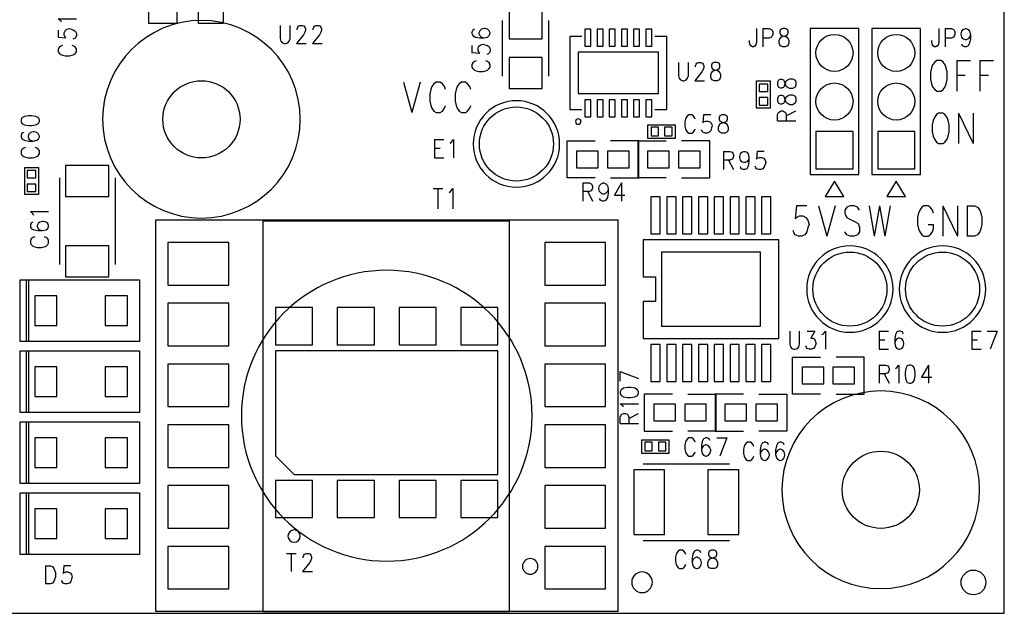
# Model space of a CAD drawing. Extents: x 2 to 38, y 4.3 to 27.6.
# Tile 5 of 25: x 16.6 to 23.3, y 10.6 to 14.6. Entities that reach past the tile are written whole.
import ezdxf

# ---------------------------------------------------------------- set-up
doc = ezdxf.new("R2010")
doc.units = 0
doc.layers.get('0').update_dxf_attribs({"linetype": 'CONTINUOUS'})
doc.layers.add('assy_t', color=3, linetype='CONTINUOUS')

# ---------------------------------------------------------------- blocks, each defined once
blk = doc.blocks.new('D16')
blk.add_circle((0, 0), 0.0847)
blk = doc.blocks.new('D18')
blk.add_lwpolyline([(-0.02539, -0.02963), (0.02539, -0.02963), (0.02539, 0.02963), (-0.02539, 0.02963)], close=True)
blk = doc.blocks.new('D19')
blk.add_lwpolyline([(-0.02963, -0.02539), (0.02963, -0.02539), (0.02963, 0.02539), (-0.02963, 0.02539)], close=True)
blk = doc.blocks.new('D384')
blk.add_circle((0, 0), 0.127)
blk = doc.blocks.new('D21')
blk.add_lwpolyline([(-0.12697, -0.12697), (0.12697, -0.12697), (0.12697, 0.12697), (-0.12697, 0.12697)], close=True)
blk = doc.blocks.new('D24')
blk.add_circle((0, 0), 0.2539)
blk = doc.blocks.new('D25')
blk.add_circle((0, 0), 0.2645)
blk = doc.blocks.new('D26')
blk.add_lwpolyline([(-0.11216, -0.10581), (0.11216, -0.10581), (0.11216, 0.10581), (-0.11216, 0.10581)], close=True)
blk = doc.blocks.new('D27')
blk.add_lwpolyline([(-0.07407, -0.05714), (0.07407, -0.05714), (0.07407, 0.05714), (-0.07407, 0.05714)], close=True)
blk = doc.blocks.new('D28')
blk.add_lwpolyline([(-0.14813, -0.10581), (0.14813, -0.10581), (0.14813, 0.10581), (-0.14813, 0.10581)], close=True)
blk = doc.blocks.new('D29')
blk.add_lwpolyline([(-0.10581, -0.2222), (0.10581, -0.2222), (0.10581, 0.2222), (-0.10581, 0.2222)], close=True)
blk = doc.blocks.new('D37')
blk.add_lwpolyline([(-0.03174, -0.12697), (0.03174, -0.12697), (0.03174, 0.12697), (-0.03174, 0.12697)], close=True)
blk = doc.blocks.new('D38')
blk.add_lwpolyline([(-0.33858, -0.25394), (0.33858, -0.25394), (0.33858, 0.25394), (-0.33858, 0.25394)], close=True)
blk = doc.blocks.new('D48')
blk.add_lwpolyline([(-0.02083, -0.05832), (0.02083, -0.05832), (0.02083, 0.05832), (-0.02083, 0.05832)], close=True)
blk = doc.blocks.new('D49')
blk.add_lwpolyline([(-0.27493, -0.14163), (0.27493, -0.14163), (0.27493, 0.14163), (-0.27493, 0.14163)], close=True)
blk = doc.blocks.new('D52')
blk.add_lwpolyline([(-0.07581, -0.10164), (0.07581, -0.10164), (0.07581, 0.10164), (-0.07581, 0.10164)], close=True)
blk = doc.blocks.new('D53')
blk.add_lwpolyline([(-0.20828, -0.1458), (0.20828, -0.1458), (0.20828, 0.1458), (-0.20828, 0.1458)], close=True)

msp = doc.modelspace()

# ---------------------------------------------------------------- linework, layer by layer
at = {"layer": 'assy_t', "color": 3}
for points in [[(10.713162, 10.575483), (23.304282, 10.575483), (23.304282, 24.330483), (10.713162, 24.330483), (10.713162, 10.575483)], [(17.950422, 14.617323), (17.781122, 14.617323), (17.781122, 14.701983), (17.632982, 14.701983), (17.632982, 14.617323), (17.442542, 14.617323), (17.442542, 16.267923), (17.950422, 16.267923), (17.950422, 14.617323)], [(16.844062, 14.625983), (16.838102, 14.635603), (16.820262, 14.650043), (16.945242, 14.650043)], [(16.820262, 14.573083), (16.820262, 14.524983), (16.873822, 14.520183), (16.867862, 14.524983), (16.861922, 14.539423), (16.861922, 14.553843), (16.867862, 14.568283), (16.879782, 14.577903), (16.897622, 14.582703), (16.909522, 14.577903), (16.927382, 14.573083), (16.939282, 14.563463), (16.945242, 14.549043), (16.945242, 14.534603), (16.939282, 14.520183), (16.933342, 14.515363), (16.921442, 14.510563)], [(18.341902, 14.604763), (18.341902, 14.515483), (18.346702, 14.497643), (18.356322, 14.485743)], [(18.394802, 14.485743), (18.404422, 14.497643), (18.409242, 14.515483), (18.409242, 14.604763)], [(18.457322, 14.575003), (18.457322, 14.580963), (18.462142, 14.592863), (18.466942, 14.598823), (18.476562, 14.604763), (18.495802, 14.604763), (18.505422, 14.598823), (18.510242, 14.592863), (18.515042, 14.580963), (18.515042, 14.569063), (18.510242, 14.557163), (18.500622, 14.539303), (18.452522, 14.479783), (18.519842, 14.479783)], [(18.567942, 14.575003), (18.567942, 14.580963), (18.572762, 14.592863), (18.577562, 14.598823), (18.587182, 14.604763), (18.606422, 14.604763), (18.616042, 14.598823), (18.620842, 14.592863), (18.625662, 14.580963), (18.625662, 14.569063), (18.620842, 14.557163), (18.611222, 14.539303), (18.563142, 14.479783), (18.630462, 14.479783)], [(19.673762, 14.577903), (19.661862, 14.573083), (19.655902, 14.558663), (19.655902, 14.549043), (19.661862, 14.534603), (19.679702, 14.524983), (19.709462, 14.520183), (19.739222, 14.520183), (19.763022, 14.524983), (19.774942, 14.534603), (19.780882, 14.549043), (19.780882, 14.553843), (19.774942, 14.568283), (19.763022, 14.577903), (19.745182, 14.582703), (19.739222, 14.582703), (19.721362, 14.577903), (19.709462, 14.568283), (19.703522, 14.553843), (19.703522, 14.549043), (19.709462, 14.534603), (19.721362, 14.524983), (19.739222, 14.520183)], [(19.865542, 14.257583), (19.865542, 14.638503)], [(20.182962, 14.257583), (20.182962, 14.638503)], [(21.606542, 14.583603), (21.606542, 14.488383), (21.601742, 14.470523), (21.596922, 14.464563), (21.587302, 14.458623)], [(21.649842, 14.583603), (21.649842, 14.458623)], [(21.649842, 14.583603), (21.693122, 14.583603), (21.707542, 14.577663), (21.712362, 14.571703), (21.717162, 14.559803), (21.717162, 14.541943), (21.712362, 14.530043), (21.707542, 14.524083), (21.693122, 14.518143), (21.649842, 14.518143)], [(21.784502, 14.583603), (21.770062, 14.577663), (21.765262, 14.565743), (21.765262, 14.553843), (21.770062, 14.541943), (21.779682, 14.535983), (21.798922, 14.530043), (21.813362, 14.524083), (21.822982, 14.512183), (21.827782, 14.500283), (21.827782, 14.482423), (21.822982, 14.470523), (21.818162, 14.464563), (21.803742, 14.458623), (21.784502, 14.458623), (21.770062, 14.464563), (21.765262, 14.470523), (21.760442, 14.482423), (21.760442, 14.500283), (21.765262, 14.512183), (21.774882, 14.524083), (21.789302, 14.530043), (21.808542, 14.535983), (21.818162, 14.541943), (21.822982, 14.553843), (21.822982, 14.565743), (21.818162, 14.577663), (21.803742, 14.583603), (21.784502, 14.583603)], [(21.973762, 14.582843), (21.973762, 13.583083), (22.307022, 13.583083), (22.307022, 14.582843), (21.973762, 14.582843)], [(22.397002, 14.582843), (22.397002, 13.583083), (22.730262, 13.583083), (22.730262, 14.582843), (22.397002, 14.582843)], [(22.855082, 14.583603), (22.855082, 14.488383), (22.850262, 14.470523), (22.845462, 14.464563), (22.835842, 14.458623), (22.826222, 14.458623), (22.816602, 14.464563), (22.811802, 14.470523), (22.806982, 14.488383), (22.806982, 14.500283)], [(22.898362, 14.583603), (22.898362, 14.458623)], [(22.898362, 14.583603), (22.941642, 14.583603), (22.956082, 14.577663), (22.960882, 14.571703), (22.965702, 14.559803), (22.965702, 14.541943), (22.960882, 14.530043), (22.956082, 14.524083), (22.941642, 14.518143), (22.898362, 14.518143)], [(23.071502, 14.541943), (23.066702, 14.524083), (23.057082, 14.512183), (23.042642, 14.506243), (23.037842, 14.506243), (23.023402, 14.512183), (23.013782, 14.524083), (23.008982, 14.541943), (23.008982, 14.547903), (23.013782, 14.565743), (23.023402, 14.577663), (23.037842, 14.583603), (23.042642, 14.583603), (23.057082, 14.577663), (23.066702, 14.565743), (23.071502, 14.541943), (23.071502, 14.512183), (23.066702, 14.482423), (23.057082, 14.464563), (23.042642, 14.458623), (23.033022, 14.458623), (23.018602, 14.464563), (23.013782, 14.476483)], [(20.409142, 14.528683), (20.325842, 14.528683), (20.325842, 14.028803), (20.409142, 14.028803)], [(20.909022, 14.028803), (20.992342, 14.028803), (20.992342, 14.528683), (20.909022, 14.528683)], [(16.850022, 14.467283), (16.838102, 14.462463), (16.826202, 14.452843), (16.820262, 14.443223), (16.820262, 14.423983), (16.826202, 14.414383)], [(16.939282, 14.414383), (16.945242, 14.423983), (16.945242, 14.443223), (16.939282, 14.452843), (16.927382, 14.462463), (16.915482, 14.467283)], [(18.356322, 14.485743), (18.370762, 14.479783), (18.380382, 14.479783), (18.394802, 14.485743)], [(19.655902, 14.467283), (19.655902, 14.419183), (19.709462, 14.414383)], [(19.709462, 14.414383), (19.703522, 14.419183), (19.697562, 14.433603), (19.697562, 14.448043), (19.703522, 14.462463), (19.715422, 14.472083), (19.733282, 14.476903), (19.745182, 14.472083), (19.763022, 14.467283), (19.774942, 14.457663), (19.780882, 14.443223), (19.780882, 14.428803), (19.774942, 14.414383)], [(21.587302, 14.458623), (21.577702, 14.458623), (21.568082, 14.464563), (21.563262, 14.470523), (21.558462, 14.488383), (21.558462, 14.500283)], [(16.826202, 14.414383), (16.838102, 14.404763), (16.850022, 14.399943), (16.867862, 14.395143), (16.897622, 14.395143), (16.915482, 14.399943), (16.927382, 14.404763), (16.939282, 14.414383)], [(19.774942, 14.414383), (19.768982, 14.409563), (19.757082, 14.404763)], [(19.685662, 14.361463), (19.673762, 14.356663), (19.661862, 14.347043), (19.655902, 14.337423), (19.655902, 14.318183), (19.661862, 14.308563), (19.673762, 14.298943), (19.685662, 14.294143), (19.703522, 14.289323), (19.733282, 14.289323), (19.751122, 14.294143), (19.763022, 14.298943), (19.774942, 14.308563), (19.780882, 14.318183), (19.780882, 14.337423), (19.774942, 14.347043), (19.763022, 14.356663), (19.751122, 14.361463)], [(21.071742, 14.350823), (21.071742, 14.261563), (21.076542, 14.243703), (21.086162, 14.231803), (21.100602, 14.225843), (21.110222, 14.225843), (21.124642, 14.231803), (21.134262, 14.243703), (21.139082, 14.261563), (21.139082, 14.350823)], [(21.187162, 14.321063), (21.187162, 14.327023), (21.191982, 14.338923), (21.196782, 14.344883), (21.206402, 14.350823), (21.225642, 14.350823), (21.235262, 14.344883), (21.240062, 14.338923), (21.244882, 14.327023), (21.244882, 14.315123), (21.240062, 14.303223), (21.230442, 14.285363), (21.182362, 14.225843), (21.249682, 14.225843)], [(21.317022, 14.350823), (21.302602, 14.344883), (21.297782, 14.332983), (21.297782, 14.321063), (21.302602, 14.309163), (21.312222, 14.303223), (21.331442, 14.297263), (21.345882, 14.291303), (21.355502, 14.279403), (21.360302, 14.267503), (21.360302, 14.249643), (21.355502, 14.237743), (21.350682, 14.231803), (21.336262, 14.225843), (21.317022, 14.225843), (21.302602, 14.231803), (21.297782, 14.237743), (21.292982, 14.249643), (21.292982, 14.267503), (21.297782, 14.279403), (21.307402, 14.291303), (21.321822, 14.297263), (21.341062, 14.303223), (21.350682, 14.309163), (21.355502, 14.321063), (21.355502, 14.332983), (21.350682, 14.344883), (21.336262, 14.350823), (21.317022, 14.350823)], [(22.841622, 14.363063), (22.827182, 14.353143), (22.812762, 14.333303), (22.805542, 14.313463), (22.798322, 14.283703), (22.798322, 14.234103), (22.805542, 14.204343), (22.812762, 14.184503), (22.827182, 14.164683)], [(22.884902, 14.164683), (22.899322, 14.184503), (22.906542, 14.204343), (22.913762, 14.234103), (22.913762, 14.283703), (22.906542, 14.313463), (22.899322, 14.333303), (22.884902, 14.353143), (22.870462, 14.363063), (22.841622, 14.363063)], [(22.978682, 14.363063), (22.978682, 14.154763)], [(22.978682, 14.363063), (23.072462, 14.363063)], [(23.137402, 14.363063), (23.137402, 14.154763)], [(23.137402, 14.363063), (23.231182, 14.363063)], [(21.750902, 14.196023), (21.756842, 14.181603), (21.768742, 14.176783), (21.780642, 14.176783), (21.792562, 14.181603), (21.798502, 14.191223), (21.804462, 14.210443), (21.810402, 14.224883), (21.822322, 14.234503), (21.834222, 14.239303), (21.852062, 14.239303), (21.863982, 14.234503), (21.869922, 14.229683), (21.875882, 14.215263), (21.875882, 14.196023), (21.869922, 14.181603), (21.863982, 14.176783), (21.852062, 14.171983), (21.834222, 14.171983), (21.822322, 14.176783), (21.810402, 14.186403), (21.804462, 14.200843), (21.798502, 14.220063), (21.792562, 14.229683), (21.780642, 14.234503), (21.768742, 14.234503), (21.756842, 14.229683), (21.750902, 14.215263), (21.750902, 14.196023)], [(22.978682, 14.263863), (23.036402, 14.263863)], [(23.137402, 14.263863), (23.195102, 14.263863)], [(19.186442, 14.214923), (19.244162, 14.006623)], [(19.301862, 14.214923), (19.244162, 14.006623)], [(19.475002, 14.165343), (19.467802, 14.185183), (19.453362, 14.205003), (19.438942, 14.214923), (19.410082, 14.214923), (19.395642, 14.205003), (19.381222, 14.185183), (19.374002, 14.165343), (19.366802, 14.135583), (19.366802, 14.085983), (19.374002, 14.056223), (19.381222, 14.036383), (19.395642, 14.016543), (19.410082, 14.006623), (19.438942, 14.006623), (19.453362, 14.016543), (19.467802, 14.036383), (19.475002, 14.056223)], [(19.648142, 14.165343), (19.640942, 14.185183), (19.626502, 14.205003), (19.612082, 14.214923), (19.583222, 14.214923), (19.568782, 14.205003), (19.554362, 14.185183), (19.547142, 14.165343), (19.539942, 14.135583), (19.539942, 14.085983), (19.547142, 14.056223), (19.554362, 14.036383), (19.568782, 14.016543), (19.583222, 14.006623), (19.612082, 14.006623), (19.626502, 14.016543), (19.640942, 14.036383), (19.648142, 14.056223)], [(21.607122, 14.037503), (21.607122, 14.223723), (21.700242, 14.223723), (21.700242, 14.037503), (21.607122, 14.037503)], [(21.750902, 14.085403), (21.756842, 14.070983), (21.768742, 14.066163), (21.780642, 14.066163), (21.792562, 14.070983), (21.798502, 14.080603), (21.804462, 14.099843), (21.810402, 14.114263), (21.822322, 14.123883), (21.834222, 14.128683), (21.852062, 14.128683), (21.863982, 14.123883), (21.869922, 14.119083), (21.875882, 14.104643), (21.875882, 14.085403), (21.869922, 14.070983), (21.863982, 14.066163), (21.852062, 14.061363), (21.834222, 14.061363), (21.822322, 14.066163), (21.810402, 14.075783), (21.804462, 14.090223), (21.798502, 14.109463), (21.792562, 14.119083), (21.780642, 14.123883), (21.768742, 14.123883), (21.756842, 14.119083), (21.750902, 14.104643), (21.750902, 14.085403)], [(22.827182, 14.164683), (22.841622, 14.154763), (22.870462, 14.154763), (22.884902, 14.164683)], [(16.566322, 13.946903), (16.572262, 13.932463), (16.590122, 13.922843), (16.619882, 13.918043), (16.637742, 13.918043), (16.667502, 13.922843), (16.685342, 13.932463), (16.691302, 13.946903), (16.691302, 13.956523), (16.685342, 13.970943), (16.667502, 13.980563), (16.637742, 13.985363), (16.619882, 13.985363), (16.590122, 13.980563), (16.572262, 13.970943), (16.566322, 13.956523), (16.566322, 13.946903)], [(21.186202, 13.961323), (21.181402, 13.973223), (21.171782, 13.985123), (21.162162, 13.991083), (21.142922, 13.991083), (21.133302, 13.985123), (21.123682, 13.973223), (21.118882, 13.961323), (21.114062, 13.943463), (21.114062, 13.913703), (21.118882, 13.895863), (21.123682, 13.883943), (21.133302, 13.872043), (21.142922, 13.866103), (21.162162, 13.866103), (21.171782, 13.872043), (21.181402, 13.883943), (21.186202, 13.895863)], [(21.292022, 13.991083), (21.243922, 13.991083), (21.239102, 13.937523), (21.243922, 13.943463), (21.258342, 13.949423), (21.272782, 13.949423), (21.287202, 13.943463), (21.296822, 13.931563), (21.301622, 13.913703), (21.296822, 13.901803), (21.292022, 13.883943), (21.282402, 13.872043), (21.267962, 13.866103), (21.253542, 13.866103), (21.239102, 13.872043), (21.234302, 13.878003), (21.229482, 13.889903)], [(21.368962, 13.991083), (21.354542, 13.985123), (21.349722, 13.973223), (21.349722, 13.961323), (21.354542, 13.949423), (21.364162, 13.943463), (21.383382, 13.937523), (21.397822, 13.931563), (21.407442, 13.919663), (21.412242, 13.907763), (21.412242, 13.889903), (21.407442, 13.878003), (21.402622, 13.872043), (21.388202, 13.866103), (21.368962, 13.866103), (21.354542, 13.872043), (21.349722, 13.878003), (21.344922, 13.889903), (21.344922, 13.907763), (21.349722, 13.919663), (21.359342, 13.931563), (21.373782, 13.937523), (21.393002, 13.943463), (21.402622, 13.949423), (21.407442, 13.961323), (21.407442, 13.973223), (21.402622, 13.985123), (21.388202, 13.991083), (21.368962, 13.991083)], [(21.750902, 13.950743), (21.750902, 13.994023), (21.756842, 14.008463), (21.762802, 14.013263), (21.774702, 14.018083), (21.786602, 14.018083), (21.798502, 14.013263), (21.804462, 14.008463), (21.810402, 13.994023), (21.810402, 13.950743)], [(21.810402, 13.984403), (21.875882, 14.018083)], [(22.853882, 14.003323), (22.839442, 13.993403), (22.825022, 13.973563), (22.817802, 13.953723), (22.810602, 13.923963), (22.810602, 13.874363), (22.817802, 13.844603), (22.825022, 13.824763), (22.839442, 13.804923), (22.853882, 13.795003), (22.882742, 13.795003), (22.897162, 13.804923), (22.911582, 13.824763), (22.918802, 13.844603), (22.926022, 13.874363), (22.926022, 13.923963), (22.918802, 13.953723), (22.911582, 13.973563), (22.897162, 13.993403), (22.882742, 14.003323), (22.853882, 14.003323)], [(22.990942, 14.003323), (22.990942, 13.795003)], [(22.990942, 14.003323), (23.091942, 13.795003)], [(23.091942, 14.003323), (23.091942, 13.795003)], [(21.048462, 13.830123), (20.862242, 13.830123), (20.862242, 13.923243), (21.048462, 13.923243), (21.048462, 13.830123)], [(21.750902, 13.950743), (21.875882, 13.950743)], [(16.584182, 13.869943), (16.572262, 13.865143), (16.566322, 13.850703), (16.566322, 13.841083), (16.572262, 13.826663), (16.590122, 13.817043), (16.619882, 13.812223), (16.649642, 13.812223), (16.673442, 13.817043), (16.685342, 13.826663), (16.691302, 13.841083), (16.691302, 13.845903), (16.685342, 13.860323), (16.673442, 13.869943), (16.655602, 13.874763), (16.649642, 13.874763), (16.631782, 13.869943), (16.619882, 13.860323), (16.613922, 13.845903), (16.613922, 13.841083), (16.619882, 13.826663), (16.631782, 13.817043), (16.649642, 13.812223)], [(16.596082, 13.768943), (16.584182, 13.764143), (16.572262, 13.754523), (16.566322, 13.744903), (16.566322, 13.725663), (16.572262, 13.716043), (16.584182, 13.706423), (16.596082, 13.701623), (16.613922, 13.696803), (16.643682, 13.696803), (16.661542, 13.701623), (16.673442, 13.706423), (16.685342, 13.716043), (16.691302, 13.725663), (16.691302, 13.744903), (16.685342, 13.754523), (16.673442, 13.764143), (16.661542, 13.768943)], [(19.399982, 13.821783), (19.399982, 13.696803)], [(19.399982, 13.821783), (19.462502, 13.821783)], [(19.505782, 13.797983), (19.515402, 13.803943), (19.529842, 13.821783), (19.529842, 13.696803)], [(20.500382, 13.559263), (20.307802, 13.559263), (20.307802, 13.813203), (20.500382, 13.813203)], [(20.606182, 13.559263), (20.798762, 13.559263), (20.798762, 13.813203), (20.606182, 13.813203)], [(20.987102, 13.559263), (20.794522, 13.559263), (20.794522, 13.813203), (20.987102, 13.813203)], [(21.092902, 13.559263), (21.285462, 13.559263), (21.285462, 13.813203), (21.092902, 13.813203)], [(19.399982, 13.762283), (19.438462, 13.762283)], [(21.380702, 13.741383), (21.380702, 13.616383)], [(21.380702, 13.741383), (21.423982, 13.741383), (21.438402, 13.735423), (21.443222, 13.729483)], [(21.443222, 13.729483), (21.448022, 13.717563), (21.448022, 13.705663), (21.443222, 13.693763), (21.438402, 13.687803), (21.423982, 13.681863), (21.380702, 13.681863)], [(21.553842, 13.699723), (21.549022, 13.681863), (21.539402, 13.669963), (21.524982, 13.664003), (21.520182, 13.664003), (21.505742, 13.669963), (21.496122, 13.681863), (21.491322, 13.699723), (21.491322, 13.705663), (21.496122, 13.723523), (21.505742, 13.735423), (21.520182, 13.741383), (21.524982, 13.741383), (21.539402, 13.735423), (21.549022, 13.723523), (21.553842, 13.699723), (21.553842, 13.669963), (21.549022, 13.640203), (21.539402, 13.622343), (21.524982, 13.616383), (21.515362, 13.616383), (21.500942, 13.622343), (21.496122, 13.634243)], [(21.659642, 13.741383), (21.611542, 13.741383), (21.606742, 13.687803), (21.611542, 13.693763), (21.625982, 13.699723), (21.640402, 13.699723), (21.654842, 13.693763), (21.664462, 13.681863), (21.669262, 13.664003), (21.664462, 13.652103), (21.659642, 13.634243), (21.650022, 13.622343), (21.635602, 13.616383), (21.621162, 13.616383), (21.606742, 13.622343), (21.601942, 13.628303), (21.597122, 13.640203)], [(16.591842, 13.444983), (16.591842, 13.631203), (16.684962, 13.631203), (16.684962, 13.444983), (16.591842, 13.444983)], [(19.399982, 13.696803), (19.462502, 13.696803)], [(21.414362, 13.681863), (21.448022, 13.616383)], [(16.828862, 13.559263), (16.828862, 12.966723)], [(17.209762, 13.559263), (17.209762, 12.966723)], [(20.415742, 13.525523), (20.415742, 13.400543)], [(20.415742, 13.525523), (20.459022, 13.525523), (20.473442, 13.519583), (20.478262, 13.513623), (20.483062, 13.501723), (20.483062, 13.489823), (20.478262, 13.477923), (20.473442, 13.471963), (20.459022, 13.466003), (20.415742, 13.466003)], [(20.588882, 13.483863), (20.584062, 13.466003), (20.574442, 13.454103), (20.560022, 13.448163), (20.555202, 13.448163), (20.540782, 13.454103), (20.531162, 13.466003), (20.526342, 13.483863), (20.526342, 13.489823), (20.531162, 13.507683), (20.540782, 13.519583), (20.555202, 13.525523), (20.560022, 13.525523), (20.574442, 13.519583), (20.584062, 13.507683), (20.588882, 13.483863), (20.588882, 13.454103), (20.584062, 13.424343), (20.574442, 13.406503), (20.560022, 13.400543), (20.550402, 13.400543), (20.535962, 13.406503), (20.531162, 13.418403)], [(20.680242, 13.525523), (20.632162, 13.442203), (20.704302, 13.442203)], [(20.680242, 13.525523), (20.680242, 13.400543)], [(22.140402, 13.538103), (22.076922, 13.432283), (22.203882, 13.432283), (22.140402, 13.538103)], [(22.563622, 13.538103), (22.500142, 13.432283), (22.627122, 13.432283), (22.563622, 13.538103)], [(19.389402, 13.486503), (19.456722, 13.486503)], [(19.423062, 13.486503), (19.423062, 13.347643)], [(19.500022, 13.460063), (19.509642, 13.466683), (19.524062, 13.486503), (19.524062, 13.347643)], [(20.449402, 13.466003), (20.483062, 13.400543)], [(21.951382, 13.368463), (21.879242, 13.368463), (21.872022, 13.279203), (21.879242, 13.289123), (21.900882, 13.299043), (21.922522, 13.299043), (21.944182, 13.289123), (21.958602, 13.269283), (21.965822, 13.239523), (21.958602, 13.219683), (21.951382, 13.189923), (21.936962, 13.170083), (21.915322, 13.160163), (21.893682, 13.160163), (21.872022, 13.170083), (21.864822, 13.180003), (21.857602, 13.199843)], [(22.030742, 13.368463), (22.088462, 13.160163)], [(22.146162, 13.368463), (22.088462, 13.160163)], [(22.312102, 13.338703), (22.297662, 13.358543), (22.276022, 13.368463), (22.247162, 13.368463), (22.225522, 13.358543), (22.211102, 13.338703), (22.211102, 13.318863)], [(22.377022, 13.368463), (22.413102, 13.160163)], [(22.449162, 13.368463), (22.413102, 13.160163)], [(22.449162, 13.368463), (22.485242, 13.160163)], [(22.521302, 13.368463), (22.485242, 13.160163)], [(22.818282, 13.318863), (22.811082, 13.338703), (22.796642, 13.358543), (22.782222, 13.368463), (22.753362, 13.368463), (22.738942, 13.358543), (22.724502, 13.338703), (22.717282, 13.318863)], [(22.883222, 13.368463), (22.883222, 13.160163)], [(22.883222, 13.368463), (22.984222, 13.160163)], [(22.984222, 13.368463), (22.984222, 13.160163)], [(23.049142, 13.368463), (23.049142, 13.160163)], [(23.049142, 13.368463), (23.099642, 13.368463), (23.121282, 13.358543), (23.135702, 13.338703), (23.142922, 13.318863)], [(16.653602, 13.304363), (16.647662, 13.313983), (16.629802, 13.328403), (16.754782, 13.328403)], [(22.211102, 13.318863), (22.218302, 13.299043), (22.225522, 13.289123), (22.239962, 13.279203), (22.283242, 13.259363), (22.297662, 13.249443), (22.304882, 13.239523), (22.312102, 13.219683), (22.312102, 13.189923), (22.297662, 13.170083), (22.276022, 13.160163), (22.247162, 13.160163), (22.225522, 13.170083), (22.211102, 13.189923)], [(22.717282, 13.318863), (22.710082, 13.289123), (22.710082, 13.239523), (22.717282, 13.209763), (22.724502, 13.189923), (22.738942, 13.170083), (22.753362, 13.160163), (22.782222, 13.160163), (22.796642, 13.170083), (22.811082, 13.189923), (22.818282, 13.209763), (22.818282, 13.239523)], [(23.142922, 13.318863), (23.150142, 13.289123), (23.150142, 13.239523), (23.142922, 13.209763), (23.135702, 13.189923), (23.121282, 13.170083), (23.099642, 13.160163), (23.049142, 13.160163)], [(16.647662, 13.256263), (16.635762, 13.251443), (16.629802, 13.237023), (16.629802, 13.227403), (16.635762, 13.212983), (16.653602, 13.203363), (16.683362, 13.198543), (16.713122, 13.198543), (16.736942, 13.203363), (16.748842, 13.212983), (16.754782, 13.227403), (16.754782, 13.232203), (16.748842, 13.246643), (16.736942, 13.256263), (16.719082, 13.261063), (16.713122, 13.261063), (16.695262, 13.256263), (16.683362, 13.246643), (16.677422, 13.232203), (16.677422, 13.227403), (16.683362, 13.212983), (16.695262, 13.203363), (16.713122, 13.198543)], [(17.489022, 10.588483), (17.489022, 13.271163), (20.654922, 13.271163), (20.654922, 10.588483), (17.489022, 10.588483)], [(19.913442, 10.588483), (19.913442, 13.262823), (18.222182, 13.262823), (18.222182, 10.588483), (19.913442, 10.588483)], [(22.782222, 13.239523), (22.818282, 13.239523)], [(16.659562, 13.155263), (16.647662, 13.150443), (16.635762, 13.140843), (16.629802, 13.131223), (16.629802, 13.111983), (16.635762, 13.102363), (16.647662, 13.092743), (16.659562, 13.087923), (16.677422, 13.083123), (16.707182, 13.083123), (16.725022, 13.087923), (16.736942, 13.092743), (16.748842, 13.102363), (16.754782, 13.111983), (16.754782, 13.131223), (16.748842, 13.140843), (16.736942, 13.150443), (16.725022, 13.155263)], [(20.828382, 12.458863), (21.759482, 12.458863), (21.759482, 13.136023), (20.828382, 13.136023), (20.828382, 12.882083), (20.913022, 12.882083), (20.913022, 12.712803), (20.828382, 12.712803), (20.828382, 12.458863)], [(16.560422, 12.437703), (16.560422, 12.860923), (17.376882, 12.860923), (17.376882, 12.437703), (16.560422, 12.437703)], [(16.602742, 12.437703), (16.602742, 12.860923)], [(16.619402, 12.437703), (16.619402, 12.860923)], [(21.833562, 12.509783), (21.833562, 12.420503), (21.838362, 12.402643), (21.847982, 12.390743), (21.862402, 12.384783), (21.872022, 12.384783), (21.886462, 12.390743), (21.896082, 12.402643), (21.900882, 12.420503), (21.900882, 12.509783)], [(21.953782, 12.509783), (22.006702, 12.509783), (21.977842, 12.462163), (21.992262, 12.462163), (22.001882, 12.456203), (22.006702, 12.450263), (22.011502, 12.432403), (22.011502, 12.420503), (22.006702, 12.402643), (21.997082, 12.390743), (21.982642, 12.384783), (21.968222, 12.384783), (21.953782, 12.390743), (21.948982, 12.396683)], [(22.054782, 12.485963), (22.064402, 12.491923), (22.078842, 12.509783), (22.078842, 12.384783)], [(22.447242, 12.509783), (22.447242, 12.384783)], [(22.447242, 12.509783), (22.509762, 12.509783)], [(22.610762, 12.491923), (22.605942, 12.503823), (22.591522, 12.509783), (22.581902, 12.509783), (22.567482, 12.503823), (22.557862, 12.485963), (22.553042, 12.456203), (22.553042, 12.426443), (22.557862, 12.402643), (22.567482, 12.390743), (22.581902, 12.384783), (22.586722, 12.384783), (22.601142, 12.390743), (22.610762, 12.402643), (22.615562, 12.420503), (22.615562, 12.426443), (22.610762, 12.444303), (22.601142, 12.456203), (22.586722, 12.462163), (22.581902, 12.462163), (22.567482, 12.456203), (22.557862, 12.444303), (22.553042, 12.426443)], [(23.082082, 12.509783), (23.082082, 12.384783)], [(23.082082, 12.509783), (23.144602, 12.509783)], [(23.187902, 12.509783), (23.255222, 12.509783)], [(23.255222, 12.509783), (23.207122, 12.384783)], [(22.447242, 12.450263), (22.485722, 12.450263)], [(23.082082, 12.450263), (23.120562, 12.450263)], [(16.560422, 11.950983), (16.560422, 12.374203), (17.376882, 12.374203), (17.376882, 11.950983), (16.560422, 11.950983)], [(16.602742, 11.950983), (16.602742, 12.374203)], [(16.619402, 11.950983), (16.619402, 12.374203)], [(18.310162, 11.654723), (18.437122, 11.527743), (19.833782, 11.527743), (19.833782, 12.374203), (18.310162, 12.374203), (18.310162, 11.654723)], [(21.948982, 12.396683), (21.944182, 12.408603)], [(22.447242, 12.384783), (22.509762, 12.384783)], [(23.082082, 12.384783), (23.144602, 12.384783)], [(22.045162, 12.077943), (21.852602, 12.077943), (21.852602, 12.331883), (22.045162, 12.331883)], [(22.150982, 12.077943), (22.343542, 12.077943), (22.343542, 12.331883), (22.150982, 12.331883)], [(20.671662, 12.232803), (20.796642, 12.184723)], [(20.671662, 12.165483), (20.671662, 12.232803)], [(22.447242, 12.277003), (22.447242, 12.152003)], [(22.447242, 12.277003), (22.490522, 12.277003), (22.504962, 12.271043), (22.509762, 12.265103), (22.514562, 12.253183), (22.514562, 12.241283), (22.509762, 12.229383), (22.504962, 12.223443), (22.490522, 12.217483), (22.447242, 12.217483)], [(22.480902, 12.217483), (22.514562, 12.152003)], [(22.557862, 12.253183), (22.567482, 12.259143), (22.581902, 12.277003), (22.581902, 12.152003)], [(22.654042, 12.277003), (22.639622, 12.271043), (22.630002, 12.253183), (22.625182, 12.223443), (22.625182, 12.205583), (22.630002, 12.175823), (22.639622, 12.157963), (22.654042, 12.152003), (22.663662, 12.152003), (22.678102, 12.157963), (22.687702, 12.175823), (22.692522, 12.205583), (22.692522, 12.223443), (22.687702, 12.253183), (22.678102, 12.271043), (22.663662, 12.277003), (22.654042, 12.277003)], [(22.783902, 12.277003), (22.735802, 12.193683), (22.807942, 12.193683)], [(22.783902, 12.277003), (22.783902, 12.152003)], [(20.671662, 12.083723), (20.677602, 12.069283), (20.695462, 12.059663), (20.725222, 12.054863), (20.743082, 12.054863), (20.772842, 12.059663), (20.790682, 12.069283), (20.796642, 12.083723), (20.796642, 12.093343), (20.790682, 12.107763), (20.772842, 12.117383), (20.743082, 12.122203), (20.725222, 12.122203), (20.695462, 12.117383), (20.677602, 12.107763), (20.671662, 12.093343), (20.671662, 12.083723)], [(20.695462, 11.987523), (20.689502, 11.997143), (20.671662, 12.011583), (20.796642, 12.011583)], [(21.029422, 12.077943), (20.836842, 12.077943), (20.836842, 11.824003), (21.029422, 11.824003)], [(21.135222, 12.077943), (21.327802, 12.077943), (21.327802, 11.824003), (21.135222, 11.824003)], [(21.516142, 12.077943), (21.323562, 12.077943), (21.323562, 11.824003), (21.516142, 11.824003)], [(21.621942, 12.077943), (21.814502, 12.077943), (21.814502, 11.824003), (21.621942, 11.824003)], [(20.671662, 11.876903), (20.671662, 11.920203), (20.677602, 11.934623), (20.683562, 11.939443), (20.695462, 11.944243), (20.707362, 11.944243), (20.719262, 11.939443), (20.725222, 11.934623), (20.731162, 11.920203), (20.731162, 11.876903)], [(20.731162, 11.910583), (20.796642, 11.944243)], [(16.560422, 11.464263), (16.560422, 11.887503), (17.376882, 11.887503), (17.376882, 11.464263), (16.560422, 11.464263)], [(16.602742, 11.464263), (16.602742, 11.887503)], [(16.619402, 11.464263), (16.619402, 11.887503)], [(20.671662, 11.876903), (20.796642, 11.876903)], [(20.819922, 11.764763), (21.006142, 11.764763), (21.006142, 11.671643), (20.819922, 11.671643), (20.819922, 11.764763)], [(21.186202, 11.747823), (21.181402, 11.759723), (21.171782, 11.771643), (21.162162, 11.777583), (21.142922, 11.777583), (21.133302, 11.771643), (21.123682, 11.759723), (21.118882, 11.747823), (21.114062, 11.729963), (21.114062, 11.700223), (21.118882, 11.682363), (21.123682, 11.670463), (21.133302, 11.658543), (21.142922, 11.652603), (21.162162, 11.652603), (21.171782, 11.658543), (21.181402, 11.670463), (21.186202, 11.682363)], [(21.287202, 11.759723), (21.282402, 11.771643), (21.267962, 11.777583), (21.258342, 11.777583), (21.243922, 11.771643), (21.234302, 11.753783), (21.229482, 11.724023), (21.229482, 11.694263), (21.234302, 11.670463), (21.243922, 11.658543), (21.258342, 11.652603), (21.263162, 11.652603), (21.277582, 11.658543), (21.287202, 11.670463), (21.292022, 11.688303), (21.292022, 11.694263), (21.287202, 11.712123), (21.277582, 11.724023), (21.263162, 11.729963), (21.258342, 11.729963), (21.243922, 11.724023), (21.234302, 11.712123), (21.229482, 11.694263)], [(21.335302, 11.777583), (21.402622, 11.777583)], [(21.402622, 11.777583), (21.354542, 11.652603)], [(21.588282, 11.718203), (21.583462, 11.730103), (21.573842, 11.742003), (21.564222, 11.747963), (21.544982, 11.747963), (21.535362, 11.742003), (21.525742, 11.730103), (21.520942, 11.718203), (21.516142, 11.700343), (21.516142, 11.670583), (21.520942, 11.652723), (21.525742, 11.640823), (21.535362, 11.628923), (21.544982, 11.622983), (21.564222, 11.622983), (21.573842, 11.628923), (21.583462, 11.640823), (21.588282, 11.652723)], [(21.689282, 11.730103), (21.684462, 11.742003), (21.670042, 11.747963), (21.660422, 11.747963), (21.645982, 11.742003), (21.636362, 11.724163), (21.631562, 11.694403), (21.631562, 11.664643), (21.636362, 11.640823), (21.645982, 11.628923), (21.660422, 11.622983), (21.665222, 11.622983), (21.679662, 11.628923), (21.689282, 11.640823), (21.694082, 11.658683), (21.694082, 11.664643), (21.689282, 11.682483), (21.679662, 11.694403), (21.665222, 11.700343), (21.660422, 11.700343), (21.645982, 11.694403), (21.636362, 11.682483), (21.631562, 11.664643)], [(21.795082, 11.730103), (21.790262, 11.742003), (21.775842, 11.747963), (21.766222, 11.747963), (21.751802, 11.742003), (21.742182, 11.724163), (21.737362, 11.694403), (21.737362, 11.664643), (21.742182, 11.640823), (21.751802, 11.628923), (21.766222, 11.622983), (21.771042, 11.622983), (21.785462, 11.628923), (21.795082, 11.640823), (21.799882, 11.658683), (21.799882, 11.664643), (21.795082, 11.682483), (21.785462, 11.694403), (21.771042, 11.700343), (21.766222, 11.700343), (21.751802, 11.694403), (21.742182, 11.682483), (21.737362, 11.664643)], [(20.828382, 11.599703), (21.420902, 11.599703)], [(16.560422, 10.977543), (16.560422, 11.400783), (17.376882, 11.400783), (17.376882, 10.977543), (16.560422, 10.977543)], [(16.602742, 10.977543), (16.602742, 11.400783)], [(16.619402, 10.977543), (16.619402, 11.400783)], [(20.828382, 11.074883), (21.420902, 11.074883)], [(21.122722, 10.977543), (21.117902, 10.989443), (21.108282, 11.001363), (21.098682, 11.007303), (21.079442, 11.007303), (21.069822, 11.001363), (21.060202, 10.989443), (21.055382, 10.977543), (21.050582, 10.959683), (21.050582, 10.929943), (21.055382, 10.912083), (21.060202, 10.900183), (21.069822, 10.888263), (21.079442, 10.882323), (21.098682, 10.882323), (21.108282, 10.888263), (21.117902, 10.900183), (21.122722, 10.912083)], [(21.223722, 10.989443), (21.218902, 11.001363), (21.204482, 11.007303), (21.194862, 11.007303), (21.180442, 11.001363), (21.170822, 10.983503), (21.166002, 10.953743), (21.166002, 10.923983), (21.170822, 10.900183), (21.180442, 10.888263), (21.194862, 10.882323), (21.199662, 10.882323), (21.214102, 10.888263), (21.223722, 10.900183), (21.228522, 10.918023), (21.228522, 10.923983), (21.223722, 10.941843), (21.214102, 10.953743), (21.199662, 10.959683), (21.194862, 10.959683), (21.180442, 10.953743), (21.170822, 10.941843), (21.166002, 10.923983)], [(21.295862, 11.007303), (21.281422, 11.001363), (21.276622, 10.989443), (21.276622, 10.977543), (21.281422, 10.965643), (21.291042, 10.959683), (21.310282, 10.953743), (21.324722, 10.947783), (21.334342, 10.935883), (21.339142, 10.923983), (21.339142, 10.906123), (21.334342, 10.894223), (21.329522, 10.888263), (21.315102, 10.882323), (21.295862, 10.882323), (21.281422, 10.888263), (21.276622, 10.894223), (21.271822, 10.906123), (21.271822, 10.923983), (21.276622, 10.935883), (21.286242, 10.947783), (21.300662, 10.953743), (21.319902, 10.959683), (21.329522, 10.965643), (21.334342, 10.977543), (21.334342, 10.989443), (21.329522, 11.001363), (21.315102, 11.007303), (21.295862, 11.007303)], [(18.384222, 10.986143), (18.451562, 10.986143)], [(18.417882, 10.986143), (18.417882, 10.861163)], [(18.499642, 10.956383), (18.499642, 10.962343), (18.504462, 10.974243), (18.509262, 10.980203), (18.518882, 10.986143), (18.538122, 10.986143), (18.547742, 10.980203), (18.552562, 10.974243), (18.557362, 10.962343), (18.557362, 10.950443), (18.552562, 10.938523), (18.542942, 10.920683), (18.494842, 10.861163), (18.562182, 10.861163)], [(16.733622, 10.901503), (16.733622, 10.776523)], [(16.733622, 10.901503), (16.767282, 10.901503), (16.781722, 10.895543), (16.791342, 10.883643), (16.796142, 10.871743), (16.800962, 10.853883), (16.800962, 10.824123), (16.796142, 10.806263), (16.791342, 10.794363), (16.781722, 10.782463), (16.767282, 10.776523), (16.733622, 10.776523)], [(16.906762, 10.901503), (16.858662, 10.901503), (16.853862, 10.847943), (16.858662, 10.853883), (16.873102, 10.859843), (16.887522, 10.859843), (16.901962, 10.853883), (16.911582, 10.841983), (16.916382, 10.824123), (16.911582, 10.812223), (16.906762, 10.794363), (16.897142, 10.782463), (16.882722, 10.776523), (16.868282, 10.776523), (16.853862, 10.782463), (16.849062, 10.788423), (16.844242, 10.800323)]]:
    msp.add_lwpolyline(points, dxfattribs=at)
for points in [[(18.479462, 13.961323), (18.479462, 13.961323), (18.479462, 13.961323, 1), (17.125102, 13.961323), (17.125102, 13.961323), (17.125102, 13.961323, 1), (18.479462, 13.961323), (18.479462, 13.961323)], [(20.257022, 13.792023), (20.257022, 13.792023), (20.257022, 13.792023, 1), (19.664502, 13.792023), (19.664502, 13.792023), (19.664502, 13.792023, 1), (20.257022, 13.792023), (20.257022, 13.792023)], [(20.402782, 13.945503), (20.402782, 13.945503), (20.402782, 13.945503, 1), (20.365542, 13.945503), (20.365542, 13.945503), (20.365542, 13.945503, 1), (20.402782, 13.945503), (20.402782, 13.945503)], [(22.542462, 12.797443), (22.542462, 12.797443), (22.542462, 12.797443, 1), (21.949942, 12.797443), (21.949942, 12.797443), (21.949942, 12.797443, 1), (22.542462, 12.797443), (22.542462, 12.797443)], [(23.177322, 12.797443), (23.177322, 12.797443), (23.177322, 12.797443, 1), (22.584762, 12.797443), (22.584762, 12.797443), (22.584762, 12.797443, 1), (23.177322, 12.797443), (23.177322, 12.797443)], [(20.068422, 11.929823), (20.068422, 11.929823), (20.068422, 11.929823, 1), (18.075542, 11.929823), (18.075542, 11.929823), (18.075542, 11.929823, 1), (20.068422, 11.929823), (20.068422, 11.929823)], [(23.134982, 11.421943), (23.134982, 11.421943), (23.134982, 11.421943, 1), (21.780662, 11.421943), (21.780662, 11.421943), (21.780662, 11.421943, 1), (23.134982, 11.421943), (23.134982, 11.421943)], [(18.479462, 11.104523), (18.479462, 11.104523), (18.479462, 11.104523, 1), (18.394782, 11.104523), (18.394782, 11.104523), (18.394782, 11.104523, 1), (18.479462, 11.104523), (18.479462, 11.104523)], [(20.108422, 10.896743), (20.108422, 10.896743), (20.108422, 10.896743, 1), (20.001702, 10.896743), (20.001702, 10.896743), (20.001702, 10.896743, 1), (20.108422, 10.896743), (20.108422, 10.896743)], [(20.892242, 10.788423), (20.892242, 10.788423), (20.892242, 10.788423, 1), (20.750842, 10.788423), (20.750842, 10.788423), (20.750842, 10.788423, 1), (20.892242, 10.788423), (20.892242, 10.788423)]]:
    msp.add_lwpolyline(points, format="xyb", dxfattribs=at)

# ---------------------------------------------------------------- block references
at = {"layer": 'assy_t'}
for name, p in [('D26', (20.024242, 14.617323)), ('D48', (20.450802, 14.520363)), ('D48', (20.534122, 14.520363)), ('D48', (20.617442, 14.520363)), ('D48', (20.700742, 14.520363)), ('D48', (20.784062, 14.520363)), ('D48', (20.867382, 14.520363)), ('D384', (22.140402, 14.416223)), ('D384', (22.563622, 14.416223)), ('D26', (20.024242, 14.278743)), ('D49', (20.659082, 14.278743)), ('D25', (17.802282, 13.961323)), ('D19', (21.653682, 14.177163)), ('D384', (22.140402, 14.082963)), ('D384', (22.563622, 14.082963)), ('D19', (21.653682, 14.084063)), ('D24', (19.960762, 13.792023)), ('D48', (20.450802, 14.037143)), ('D48', (20.534122, 14.037143)), ('D48', (20.617442, 14.037143)), ('D48', (20.700742, 14.037143)), ('D48', (20.784062, 14.037143)), ('D48', (20.867382, 14.037143)), ('D18', (20.908802, 13.876683)), ('D18', (21.001902, 13.876683)), ('D21', (22.140402, 13.749703)), ('D21', (22.563622, 13.749703)), ('D27', (20.447482, 13.686223)), ('D27', (20.659082, 13.686223)), ('D27', (20.934182, 13.686223)), ('D27', (21.145802, 13.686223)), ('D28', (17.019302, 13.538103)), ('D19', (16.638402, 13.584643)), ('D19', (16.638402, 13.491543)), ('D37', (20.914722, 13.303203)), ('D37', (21.023062, 13.303203)), ('D37', (21.131422, 13.303203)), ('D37', (21.239762, 13.303203)), ('D37', (21.348102, 13.303203)), ('D37', (21.456462, 13.303203)), ('D37', (21.564802, 13.303203)), ('D37', (21.673142, 13.303203)), ('D28', (17.019302, 12.987903)), ('D53', (17.780622, 12.971223)), ('D53', (20.363322, 12.971223)), ('D38', (21.293942, 12.797443)), ('D24', (22.246202, 12.797443)), ('D24', (22.881042, 12.797443)), ('D52', (16.735382, 12.649303)), ('D52', (17.218582, 12.649303)), ('D53', (17.780622, 12.554663)), ('D53', (20.363322, 12.554663)), ('D21', (18.437122, 12.543503)), ('D21', (18.860362, 12.543503)), ('D21', (19.283582, 12.543503)), ('D21', (19.706822, 12.543503)), ('D37', (20.914722, 12.291683)), ('D37', (21.023062, 12.291683)), ('D37', (21.131422, 12.291683)), ('D37', (21.239762, 12.291683)), ('D37', (21.348102, 12.291683)), ('D37', (21.456462, 12.291683)), ('D37', (21.564802, 12.291683)), ('D37', (21.673142, 12.291683)), ('D53', (17.780622, 12.138103)), ('D53', (20.363322, 12.138103)), ('D52', (16.735382, 12.162603)), ('D52', (17.218582, 12.162603)), ('D27', (21.992262, 12.204923)), ('D27', (22.203882, 12.204923)), ('D27', (20.976522, 11.950983)), ('D27', (21.188122, 11.950983)), ('D27', (21.463222, 11.950983)), ('D27', (21.674842, 11.950983)), ('D53', (17.780622, 11.721543)), ('D53', (20.363322, 11.721543)), ('D52', (16.735382, 11.675883)), ('D52', (17.218582, 11.675883)), ('D18', (20.866482, 11.718203)), ('D18', (20.959582, 11.718203)), ('D25', (22.457822, 11.421943)), ('D29', (20.870702, 11.337303)), ('D29', (21.378582, 11.337303)), ('D21', (18.437122, 11.358463)), ('D21', (18.860362, 11.358463)), ('D21', (19.283582, 11.358463)), ('D21', (19.706822, 11.358463)), ('D53', (17.780622, 11.304963)), ('D53', (20.363322, 11.304963)), ('D52', (16.735382, 11.189163)), ('D52', (17.218582, 11.189163)), ('D53', (17.780622, 10.888403)), ('D53', (20.363322, 10.888403)), ('D16', (23.092662, 10.787103))]:
    msp.add_blockref(name, p, dxfattribs=at)

doc.saveas('drawing.dxf')
